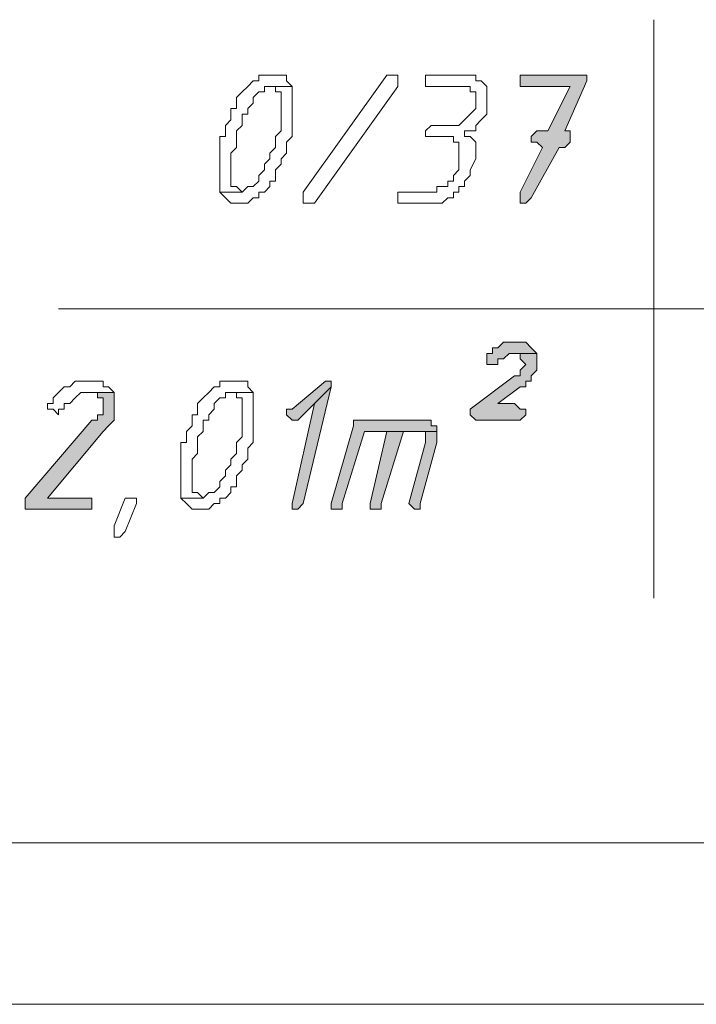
# Model space of a CAD drawing. Header units: inches. Extents: x -1441 to 3871, y -4351 to 2413.
# Tile 31 of 256: x -620 to -569, y -1396 to -1321. Entities that reach past the tile are written whole.
import ezdxf

# ---------------------------------------------------------------- set-up
doc = ezdxf.new("R2010")
doc.units = ezdxf.units.IN
doc.header["$MEASUREMENT"] = 0
doc.layers.add('at_Entity', color=7, linetype='Continuous')
doc.layers.add('at_Solid', color=7, linetype='Continuous')

msp = doc.modelspace()

# ---------------------------------------------------------------- hatches: boundary and pattern name
at = {"layer": 'at_Solid', "lineweight": 15}
for points in [[(-577.30489, -1325.2563), (-581.96561, -1325.2563), (-581.96561, -1326.10544), (-578.15403, -1326.10544), (-579.84753, -1329.48768), (-580.6919, -1329.48768), (-581.11647, -1329.91225), (-581.11647, -1330.33682), (-580.6919, -1330.33682), (-580.26733, -1330.75662), (-581.96561, -1334.1484), (-581.96561, -1334.99277), (-581.54104, -1334.99277), (-581.11647, -1334.5682), (-578.9984, -1330.75662), (-578.5786, -1330.75662), (-578.15403, -1330.33682), (-578.15403, -1329.48768), (-578.5786, -1329.48768), (-576.88509, -1325.68087), (-576.88509, -1325.2563)], [(-582.38541, -1345.5736), (-582.80998, -1345.5736), (-583.23454, -1345.5736), (-583.65434, -1345.99817), (-584.07891, -1345.99817), (-584.07891, -1346.42274), (-584.50348, -1346.42274), (-584.50348, -1347.2671), (-584.07891, -1347.2671), (-583.65434, -1347.2671), (-583.65434, -1346.84254), (-583.23454, -1346.84254), (-582.80998, -1346.42274), (-580.6919, -1346.42274), (-581.11647, -1345.99817), (-581.54104, -1345.5736), (-581.96561, -1345.5736)], [(-580.6919, -1346.42274), (-582.38541, -1346.42274), (-581.96561, -1346.42274), (-581.96561, -1346.84254), (-581.54104, -1347.2671), (-581.96561, -1347.69167), (-581.96561, -1348.11624), (-582.38541, -1348.11624), (-585.77242, -1350.65412), (-585.77242, -1351.07868), (-585.34785, -1351.49848), (-581.96561, -1351.49848), (-581.54104, -1351.07868), (-581.54104, -1350.65412), (-581.96561, -1350.65412), (-582.38541, -1350.22955), (-583.65434, -1350.22955), (-581.96561, -1348.96061), (-581.54104, -1348.96061), (-581.54104, -1348.53604), (-581.11647, -1348.53604), (-581.11647, -1348.11624), (-580.6919, -1347.69167), (-580.6919, -1346.84254)], [(-596.77782, -1348.53604), (-599.31569, -1350.65412), (-599.74026, -1350.65412), (-599.74026, -1351.07868), (-599.31569, -1351.49848), (-598.89589, -1351.49848), (-597.62219, -1350.22955), (-596.35325, -1348.96061), (-596.35325, -1348.53604)], [(-596.35325, -1348.96061), (-597.62219, -1350.22955), (-599.31569, -1357.84794), (-599.31569, -1358.27251), (-598.89589, -1358.27251), (-598.47133, -1357.84794)], [(-612.86374, -1349.38518), (-614.98181, -1349.38518), (-614.13267, -1349.38518), (-614.13267, -1349.80498), (-613.70811, -1349.80498), (-613.70811, -1351.07868), (-614.13267, -1351.07868), (-614.13267, -1351.49848), (-614.55724, -1351.49848), (-619.63299, -1357.42814), (-619.63299, -1358.27251), (-614.98181, -1358.27251), (-614.55724, -1358.27251), (-614.55724, -1357.42814), (-614.98181, -1357.42814), (-617.94425, -1357.42814), (-613.70811, -1352.34762), (-613.28831, -1351.92305), (-612.86374, -1351.49848), (-612.86374, -1349.80498)], [(-589.584, -1351.49848), (-594.65974, -1351.49848), (-594.65974, -1351.92305), (-596.35325, -1357.84794), (-596.35325, -1358.27251), (-595.93345, -1358.27251), (-595.50888, -1358.27251), (-595.50888, -1357.84794), (-593.81538, -1352.34762), (-588.31029, -1352.34762), (-588.31029, -1351.92305), (-588.73486, -1351.92305), (-588.73486, -1351.49848), (-589.15943, -1351.49848)], [(-592.12187, -1352.34762), (-593.39081, -1357.84794), (-593.39081, -1358.27251), (-592.97101, -1358.27251), (-592.54644, -1358.27251), (-592.54644, -1357.84794), (-590.85293, -1352.34762), (-590.0038, -1352.34762)], [(-588.31029, -1352.34762), (-592.12187, -1352.34762), (-590.0038, -1352.34762), (-589.15943, -1352.34762), (-589.15943, -1353.19199), (-590.42837, -1357.84794), (-590.0038, -1358.27251), (-589.584, -1358.27251), (-589.584, -1357.84794), (-588.31029, -1353.19199), (-588.31029, -1352.76742)]]:
    msp.add_hatch(color=7, dxfattribs=at).paths.add_polyline_path(points)

# ---------------------------------------------------------------- linework, layer by layer
at = {"layer": 'at_Entity', "color": 7, "lineweight": 15}
for p, q in [((-571.80457, -1321.02492), (-571.80457, -1365.04653)), ((-601.43377, -1325.2563), (-601.85834, -1325.2563)), ((-601.85834, -1325.2563), (-601.85834, -1325.68087)), ((-601.01397, -1325.2563), (-601.43377, -1325.2563)), ((-600.5894, -1325.2563), (-601.01397, -1325.2563)), ((-600.16483, -1325.2563), (-600.5894, -1325.2563)), ((-600.5894, -1325.2563), (-600.5894, -1325.2563)), ((-599.74026, -1325.2563), (-600.16483, -1325.2563)), ((-599.74026, -1325.68087), (-599.74026, -1325.2563)), ((-598.47133, -1334.1484), (-592.12187, -1325.2563)), ((-592.12187, -1325.2563), (-591.6973, -1325.2563)), ((-591.6973, -1325.2563), (-591.27273, -1325.2563)), ((-591.27273, -1325.2563), (-591.27273, -1326.10544)), ((-586.19699, -1325.2563), (-589.15943, -1325.2563)), ((-589.15943, -1325.2563), (-589.15943, -1326.10544)), ((-585.34785, -1325.2563), (-586.19699, -1325.2563)), ((-586.19699, -1325.2563), (-586.19699, -1325.2563)), ((-585.34785, -1325.68087), (-585.34785, -1325.2563)), ((-577.30489, -1325.2563), (-581.96561, -1325.2563)), ((-581.96561, -1325.2563), (-581.96561, -1326.10544)), ((-576.88509, -1325.2563), (-577.30489, -1325.2563)), ((-576.88509, -1325.68087), (-576.88509, -1325.2563)), ((-602.28291, -1325.68087), (-602.7027, -1326.10544)), ((-601.85834, -1325.68087), (-602.28291, -1325.68087)), ((-602.28291, -1325.68087), (-602.28291, -1325.68087)), ((-599.31569, -1326.10544), (-599.74026, -1325.68087)), ((-584.92805, -1325.68087), (-585.34785, -1325.68087)), ((-584.50348, -1326.10544), (-584.92805, -1325.68087)), ((-578.5786, -1329.48768), (-576.88509, -1325.68087)), ((-603.12727, -1326.52524), (-603.55184, -1326.94981)), ((-602.7027, -1326.10544), (-603.12727, -1326.52524)), ((-603.12727, -1326.52524), (-603.12727, -1326.52524)), ((-602.7027, -1326.10544), (-602.7027, -1326.10544)), ((-602.28291, -1326.94981), (-601.85834, -1326.52524)), ((-601.85834, -1326.52524), (-601.43377, -1326.52524)), ((-601.43377, -1326.52524), (-601.43377, -1326.10544)), ((-601.43377, -1326.10544), (-601.01397, -1326.10544)), ((-599.31569, -1326.10544), (-601.01397, -1326.10544)), ((-601.01397, -1326.10544), (-600.5894, -1326.10544)), ((-601.01397, -1326.10544), (-599.31569, -1326.10544)), ((-600.5894, -1326.10544), (-600.5894, -1326.52524)), ((-600.5894, -1326.52524), (-600.16483, -1326.52524)), ((-600.16483, -1326.52524), (-600.16483, -1329.48768)), ((-599.31569, -1329.91225), (-599.31569, -1326.10544)), ((-599.31569, -1326.10544), (-599.31569, -1326.10544)), ((-591.27273, -1326.10544), (-597.62219, -1334.99277)), ((-589.15943, -1326.10544), (-586.62156, -1326.10544)), ((-586.62156, -1326.10544), (-585.77242, -1326.10544)), ((-585.77242, -1326.10544), (-585.77242, -1326.52524)), ((-585.77242, -1326.52524), (-585.34785, -1326.52524)), ((-585.34785, -1326.52524), (-585.34785, -1327.79417)), ((-584.50348, -1328.21874), (-584.50348, -1326.10544)), ((-581.96561, -1326.10544), (-578.15403, -1326.10544)), ((-578.15403, -1326.10544), (-579.84753, -1329.48768)), ((-603.55184, -1326.94981), (-603.55184, -1327.79417)), ((-602.7027, -1327.79417), (-602.28291, -1327.37438)), ((-602.28291, -1327.37438), (-602.28291, -1326.94981)), ((-603.55184, -1327.79417), (-603.97641, -1327.79417)), ((-603.97641, -1327.79417), (-603.97641, -1328.64331)), ((-603.12727, -1329.06788), (-603.12727, -1328.21874)), ((-603.12727, -1328.21874), (-602.7027, -1328.21874)), ((-602.7027, -1328.21874), (-602.7027, -1327.79417)), ((-585.77242, -1328.21874), (-586.19699, -1328.64331)), ((-585.34785, -1327.79417), (-585.77242, -1328.21874)), ((-585.77242, -1328.21874), (-585.77242, -1328.21874)), ((-584.92805, -1328.64331), (-584.50348, -1328.21874)), ((-603.97641, -1328.64331), (-604.39621, -1329.06788)), ((-604.39621, -1329.06788), (-604.39621, -1329.91225)), ((-603.55184, -1329.48768), (-603.12727, -1329.06788)), ((-588.73486, -1329.06788), (-589.15943, -1329.48768)), ((-586.62156, -1329.06788), (-588.73486, -1329.06788)), ((-588.73486, -1329.06788), (-588.73486, -1329.06788)), ((-586.19699, -1328.64331), (-586.62156, -1329.06788)), ((-586.19699, -1328.64331), (-586.19699, -1328.64331)), ((-585.34785, -1329.06788), (-584.92805, -1328.64331)), ((-585.34785, -1329.48768), (-585.34785, -1329.06788)), ((-584.92805, -1328.64331), (-584.92805, -1328.64331)), ((-603.55184, -1330.75662), (-603.55184, -1329.48768)), ((-600.16483, -1329.48768), (-600.5894, -1329.91225)), ((-589.15943, -1329.48768), (-589.15943, -1329.91225)), ((-586.19699, -1329.91225), (-586.19699, -1329.48768)), ((-586.19699, -1329.48768), (-585.34785, -1329.48768)), ((-580.6919, -1329.48768), (-581.11647, -1329.91225)), ((-579.84753, -1329.48768), (-580.6919, -1329.48768)), ((-578.15403, -1329.48768), (-578.5786, -1329.48768)), ((-578.5786, -1329.48768), (-578.5786, -1329.48768)), ((-578.15403, -1330.33682), (-578.15403, -1329.48768)), ((-604.39621, -1329.91225), (-604.82078, -1329.91225)), ((-604.82078, -1329.91225), (-604.82078, -1334.1484)), ((-600.5894, -1329.91225), (-600.5894, -1330.75662)), ((-599.74026, -1330.33682), (-599.31569, -1329.91225)), ((-599.74026, -1331.18119), (-599.74026, -1330.33682)), ((-589.15943, -1329.91225), (-588.73486, -1329.91225)), ((-588.73486, -1329.91225), (-587.46592, -1329.91225)), ((-587.46592, -1329.91225), (-587.04135, -1329.91225)), ((-587.04135, -1329.91225), (-587.04135, -1330.33682)), ((-587.04135, -1330.33682), (-586.62156, -1330.33682)), ((-586.62156, -1330.33682), (-586.62156, -1332.45012)), ((-585.77242, -1329.91225), (-586.19699, -1329.91225)), ((-585.34785, -1330.33682), (-585.77242, -1329.91225)), ((-585.34785, -1331.60575), (-585.34785, -1330.33682)), ((-581.11647, -1329.91225), (-581.11647, -1330.33682)), ((-581.11647, -1330.33682), (-580.6919, -1330.33682)), ((-580.6919, -1330.33682), (-580.26733, -1330.75662)), ((-578.5786, -1330.75662), (-578.15403, -1330.33682)), ((-603.97641, -1331.18119), (-603.55184, -1330.75662)), ((-603.97641, -1333.71906), (-603.97641, -1331.18119)), ((-600.5894, -1330.75662), (-601.01397, -1331.18119)), ((-601.01397, -1331.18119), (-601.01397, -1331.60575)), ((-600.16483, -1331.60575), (-599.74026, -1331.18119)), ((-580.26733, -1330.75662), (-581.96561, -1334.1484)), ((-581.11647, -1334.5682), (-578.9984, -1330.75662)), ((-580.26733, -1330.75662), (-580.26733, -1330.75662)), ((-578.9984, -1330.75662), (-578.5786, -1330.75662)), ((-601.01397, -1331.60575), (-601.43377, -1332.03032)), ((-601.43377, -1332.03032), (-601.43377, -1332.45012)), ((-600.5894, -1332.45012), (-600.16483, -1332.03032)), ((-600.16483, -1332.03032), (-600.16483, -1331.60575)), ((-585.77242, -1332.45012), (-585.34785, -1331.60575)), ((-601.43377, -1332.45012), (-601.85834, -1332.87469)), ((-600.5894, -1333.29926), (-600.5894, -1332.45012)), ((-586.62156, -1332.45012), (-587.04135, -1332.87469)), ((-585.77242, -1332.87469), (-585.77242, -1332.45012)), ((-601.85834, -1333.29926), (-602.28291, -1333.71906)), ((-601.85834, -1332.87469), (-601.85834, -1333.29926)), ((-601.01397, -1333.71906), (-601.01397, -1333.29926)), ((-601.01397, -1333.29926), (-600.5894, -1333.29926)), ((-587.04135, -1333.29926), (-587.46592, -1333.29926)), ((-587.46592, -1333.29926), (-587.46592, -1333.71906)), ((-587.04135, -1332.87469), (-587.04135, -1333.29926)), ((-586.19699, -1333.29926), (-585.77242, -1332.87469)), ((-586.19699, -1333.71906), (-586.19699, -1333.29926)), ((-603.12727, -1334.1484), (-604.82078, -1334.1484)), ((-604.82078, -1334.1484), (-604.39621, -1334.5682)), ((-604.82078, -1334.1484), (-603.12727, -1334.1484)), ((-603.55184, -1333.71906), (-603.97641, -1333.71906)), ((-603.12727, -1334.1484), (-603.55184, -1333.71906)), ((-602.7027, -1333.71906), (-603.12727, -1334.1484)), ((-603.12727, -1334.1484), (-603.12727, -1334.1484)), ((-602.28291, -1333.71906), (-602.7027, -1333.71906)), ((-602.7027, -1333.71906), (-602.7027, -1333.71906)), ((-601.85834, -1334.5682), (-601.85834, -1334.1484)), ((-601.85834, -1334.1484), (-601.43377, -1334.1484)), ((-601.43377, -1334.1484), (-601.01397, -1333.71906)), ((-601.43377, -1334.1484), (-601.43377, -1334.1484)), ((-598.47133, -1334.5682), (-598.47133, -1334.1484)), ((-588.31029, -1334.1484), (-591.27273, -1334.1484)), ((-591.27273, -1334.1484), (-591.27273, -1334.99277)), ((-587.46592, -1333.71906), (-588.31029, -1333.71906)), ((-588.31029, -1333.71906), (-588.31029, -1334.1484)), ((-587.04135, -1334.5682), (-587.04135, -1334.1484)), ((-587.04135, -1334.1484), (-586.62156, -1334.1484)), ((-586.62156, -1334.1484), (-586.62156, -1333.71906)), ((-586.62156, -1333.71906), (-586.19699, -1333.71906)), ((-581.96561, -1334.1484), (-581.96561, -1334.99277)), ((-604.39621, -1334.5682), (-604.39621, -1334.5682)), ((-604.39621, -1334.5682), (-603.97641, -1334.99277)), ((-603.97641, -1334.99277), (-603.55184, -1334.99277)), ((-603.55184, -1334.99277), (-603.12727, -1334.99277)), ((-603.12727, -1334.99277), (-602.7027, -1334.99277)), ((-602.7027, -1334.99277), (-602.28291, -1334.5682)), ((-602.7027, -1334.99277), (-602.7027, -1334.99277)), ((-602.28291, -1334.5682), (-601.85834, -1334.5682)), ((-598.47133, -1334.99277), (-598.47133, -1334.5682)), ((-598.47133, -1334.5682), (-598.47133, -1334.5682)), ((-598.04676, -1334.99277), (-598.47133, -1334.99277)), ((-597.62219, -1334.99277), (-598.04676, -1334.99277)), ((-591.27273, -1334.99277), (-587.89049, -1334.99277)), ((-587.89049, -1334.99277), (-587.46592, -1334.5682)), ((-587.89049, -1334.99277), (-587.89049, -1334.99277)), ((-587.46592, -1334.5682), (-587.04135, -1334.5682)), ((-581.96561, -1334.99277), (-581.54104, -1334.99277)), ((-581.54104, -1334.99277), (-581.11647, -1334.5682)), ((-581.54104, -1334.99277), (-581.54104, -1334.99277)), ((-617.09512, -1343.03573), (-478.68085, -1343.03573)), ((-583.65434, -1345.99817), (-584.07891, -1345.99817)), ((-584.07891, -1345.99817), (-584.07891, -1346.42274)), ((-583.23454, -1345.5736), (-583.65434, -1345.99817)), ((-582.80998, -1345.5736), (-583.23454, -1345.5736)), ((-583.23454, -1345.5736), (-583.23454, -1345.5736)), ((-582.38541, -1345.5736), (-582.80998, -1345.5736)), ((-581.96561, -1345.5736), (-582.38541, -1345.5736)), ((-581.54104, -1345.5736), (-581.96561, -1345.5736)), ((-581.11647, -1345.99817), (-581.54104, -1345.5736)), ((-580.6919, -1346.42274), (-581.11647, -1345.99817)), ((-581.11647, -1345.99817), (-581.11647, -1345.99817)), ((-584.07891, -1346.42274), (-584.50348, -1346.42274)), ((-584.50348, -1346.42274), (-584.50348, -1347.2671)), ((-583.65434, -1347.2671), (-583.65434, -1346.84254)), ((-583.65434, -1346.84254), (-583.23454, -1346.84254)), ((-583.23454, -1346.84254), (-582.80998, -1346.42274)), ((-583.23454, -1346.84254), (-583.23454, -1346.84254)), ((-582.80998, -1346.42274), (-580.6919, -1346.42274)), ((-580.6919, -1346.42274), (-582.38541, -1346.42274)), ((-582.38541, -1346.42274), (-581.96561, -1346.42274)), ((-581.96561, -1346.42274), (-581.96561, -1346.84254)), ((-581.96561, -1346.84254), (-581.54104, -1347.2671)), ((-580.6919, -1346.84254), (-580.6919, -1346.42274)), ((-580.6919, -1347.69167), (-580.6919, -1346.84254)), ((-584.50348, -1347.2671), (-584.07891, -1347.2671)), ((-584.07891, -1347.2671), (-583.65434, -1347.2671)), ((-581.54104, -1347.2671), (-581.96561, -1347.69167)), ((-581.96561, -1347.69167), (-581.96561, -1348.11624)), ((-581.54104, -1347.2671), (-581.54104, -1347.2671)), ((-581.11647, -1348.11624), (-580.6919, -1347.69167)), ((-615.82618, -1348.53604), (-616.25075, -1348.96061)), ((-615.40161, -1348.53604), (-615.82618, -1348.53604)), ((-614.55724, -1348.53604), (-615.40161, -1348.53604)), ((-613.70811, -1348.53604), (-614.55724, -1348.53604)), ((-614.55724, -1348.53604), (-614.55724, -1348.53604)), ((-613.70811, -1348.96061), (-613.70811, -1348.53604)), ((-604.39621, -1348.53604), (-604.82078, -1348.53604)), ((-604.82078, -1348.53604), (-604.82078, -1348.96061)), ((-603.97641, -1348.53604), (-604.39621, -1348.53604)), ((-603.55184, -1348.53604), (-603.97641, -1348.53604)), ((-603.12727, -1348.53604), (-603.55184, -1348.53604)), ((-603.55184, -1348.53604), (-603.55184, -1348.53604)), ((-602.7027, -1348.53604), (-603.12727, -1348.53604)), ((-602.7027, -1348.96061), (-602.7027, -1348.53604)), ((-596.77782, -1348.53604), (-599.31569, -1350.65412)), ((-596.77782, -1348.53604), (-596.77782, -1348.53604)), ((-596.35325, -1348.53604), (-596.77782, -1348.53604)), ((-596.35325, -1348.96061), (-596.35325, -1348.53604)), ((-582.38541, -1348.11624), (-585.77242, -1350.65412)), ((-581.96561, -1348.11624), (-582.38541, -1348.11624)), ((-581.54104, -1348.96061), (-581.54104, -1348.53604)), ((-581.54104, -1348.53604), (-581.11647, -1348.53604)), ((-581.11647, -1348.53604), (-581.11647, -1348.11624)), ((-616.67055, -1348.96061), (-617.09512, -1349.38518)), ((-616.25075, -1348.96061), (-616.67055, -1348.96061)), ((-616.67055, -1348.96061), (-616.67055, -1348.96061)), ((-613.28831, -1348.96061), (-613.70811, -1348.96061)), ((-612.86374, -1349.38518), (-613.28831, -1348.96061)), ((-605.24535, -1348.96061), (-605.66515, -1349.38518)), ((-604.82078, -1348.96061), (-605.24535, -1348.96061)), ((-605.24535, -1348.96061), (-605.24535, -1348.96061)), ((-602.28291, -1349.38518), (-602.7027, -1348.96061)), ((-598.47133, -1357.84794), (-596.35325, -1348.96061)), ((-596.35325, -1348.96061), (-597.62219, -1350.22955)), ((-597.62219, -1350.22955), (-596.35325, -1348.96061)), ((-583.65434, -1350.22955), (-581.96561, -1348.96061)), ((-581.96561, -1348.96061), (-581.54104, -1348.96061)), ((-617.09512, -1349.38518), (-617.51969, -1349.80498)), ((-617.51969, -1349.80498), (-617.51969, -1350.22955)), ((-617.09512, -1349.38518), (-617.09512, -1349.38518)), ((-616.25075, -1350.22955), (-615.82618, -1349.80498)), ((-615.82618, -1349.80498), (-615.40161, -1349.38518)), ((-615.82618, -1349.80498), (-615.82618, -1349.80498)), ((-615.40161, -1349.38518), (-612.86374, -1349.38518)), ((-612.86374, -1349.38518), (-614.98181, -1349.38518)), ((-614.98181, -1349.38518), (-614.13267, -1349.38518)), ((-614.13267, -1349.38518), (-614.13267, -1349.80498)), ((-614.13267, -1349.80498), (-613.70811, -1349.80498)), ((-613.70811, -1349.80498), (-613.70811, -1351.07868)), ((-612.86374, -1349.80498), (-612.86374, -1349.38518)), ((-612.86374, -1351.49848), (-612.86374, -1349.80498)), ((-606.08972, -1349.80498), (-606.51428, -1350.22955)), ((-605.66515, -1349.38518), (-606.08972, -1349.80498)), ((-606.08972, -1349.80498), (-606.08972, -1349.80498)), ((-605.66515, -1349.38518), (-605.66515, -1349.38518)), ((-605.24535, -1350.22955), (-604.82078, -1349.80498)), ((-604.82078, -1349.80498), (-604.39621, -1349.80498)), ((-604.39621, -1349.80498), (-604.39621, -1349.38518)), ((-604.39621, -1349.38518), (-603.97641, -1349.38518)), ((-602.28291, -1349.38518), (-603.97641, -1349.38518)), ((-603.97641, -1349.38518), (-603.55184, -1349.38518)), ((-603.97641, -1349.38518), (-602.28291, -1349.38518)), ((-603.55184, -1349.38518), (-603.55184, -1349.80498)), ((-603.55184, -1349.80498), (-603.12727, -1349.80498)), ((-603.12727, -1349.80498), (-603.12727, -1352.76742)), ((-602.28291, -1353.19199), (-602.28291, -1349.38518)), ((-602.28291, -1349.38518), (-602.28291, -1349.38518)), ((-617.51969, -1350.22955), (-617.94425, -1350.22955)), ((-617.94425, -1350.22955), (-617.94425, -1350.65412)), ((-617.94425, -1350.65412), (-617.51969, -1350.65412)), ((-617.51969, -1350.65412), (-617.51969, -1350.65412)), ((-617.51969, -1350.65412), (-617.09512, -1351.07868)), ((-617.09512, -1351.07868), (-617.09512, -1350.65412)), ((-617.09512, -1350.65412), (-616.67055, -1350.65412)), ((-616.67055, -1350.65412), (-616.67055, -1350.22955)), ((-616.67055, -1350.22955), (-616.25075, -1350.22955)), ((-616.25075, -1350.22955), (-616.25075, -1350.22955)), ((-606.51428, -1350.22955), (-606.51428, -1351.07868)), ((-605.66515, -1351.07868), (-605.24535, -1350.65412)), ((-605.24535, -1350.65412), (-605.24535, -1350.22955)), ((-599.31569, -1350.65412), (-599.74026, -1350.65412)), ((-599.74026, -1350.65412), (-599.74026, -1351.07868)), ((-597.62219, -1350.22955), (-599.31569, -1357.84794)), ((-598.89589, -1351.49848), (-597.62219, -1350.22955)), ((-585.77242, -1350.65412), (-585.77242, -1351.07868)), ((-582.38541, -1350.22955), (-583.65434, -1350.22955)), ((-581.96561, -1350.65412), (-582.38541, -1350.22955)), ((-581.54104, -1350.65412), (-581.96561, -1350.65412)), ((-581.54104, -1351.07868), (-581.54104, -1350.65412)), ((-614.55724, -1351.49848), (-619.63299, -1357.42814)), ((-614.13267, -1351.49848), (-614.55724, -1351.49848)), ((-613.70811, -1351.07868), (-614.13267, -1351.07868)), ((-614.13267, -1351.07868), (-614.13267, -1351.49848)), ((-613.28831, -1351.92305), (-612.86374, -1351.49848)), ((-606.51428, -1351.07868), (-606.93885, -1351.07868)), ((-606.93885, -1351.07868), (-606.93885, -1351.92305)), ((-606.08972, -1352.34762), (-606.08972, -1351.49848)), ((-606.08972, -1351.49848), (-605.66515, -1351.49848)), ((-605.66515, -1351.49848), (-605.66515, -1351.07868)), ((-599.74026, -1351.07868), (-599.31569, -1351.49848)), ((-599.31569, -1351.49848), (-598.89589, -1351.49848)), ((-589.584, -1351.49848), (-594.65974, -1351.49848)), ((-594.65974, -1351.49848), (-594.65974, -1351.92305)), ((-589.15943, -1351.49848), (-589.584, -1351.49848)), ((-588.73486, -1351.49848), (-589.15943, -1351.49848)), ((-589.15943, -1351.49848), (-589.15943, -1351.49848)), ((-588.73486, -1351.92305), (-588.73486, -1351.49848)), ((-585.77242, -1351.07868), (-585.34785, -1351.49848)), ((-585.34785, -1351.49848), (-581.96561, -1351.49848)), ((-581.96561, -1351.49848), (-581.54104, -1351.07868)), ((-613.70811, -1352.34762), (-613.28831, -1351.92305)), ((-613.28831, -1351.92305), (-613.28831, -1351.92305)), ((-606.93885, -1351.92305), (-607.35865, -1352.34762)), ((-594.65974, -1351.92305), (-596.35325, -1357.84794)), ((-588.31029, -1351.92305), (-588.73486, -1351.92305)), ((-588.31029, -1352.34762), (-588.31029, -1351.92305)), ((-617.94425, -1357.42814), (-613.70811, -1352.34762)), ((-613.70811, -1352.34762), (-613.70811, -1352.34762)), ((-607.35865, -1352.34762), (-607.35865, -1353.19199)), ((-606.51428, -1352.76742), (-606.08972, -1352.34762)), ((-606.51428, -1354.04113), (-606.51428, -1352.76742)), ((-603.12727, -1352.76742), (-603.55184, -1353.19199)), ((-595.50888, -1357.84794), (-593.81538, -1352.34762)), ((-593.81538, -1352.34762), (-588.31029, -1352.34762)), ((-592.12187, -1352.34762), (-593.39081, -1357.84794)), ((-592.54644, -1357.84794), (-590.85293, -1352.34762)), ((-590.0038, -1352.34762), (-592.12187, -1352.34762)), ((-588.31029, -1352.34762), (-592.12187, -1352.34762)), ((-592.12187, -1352.34762), (-590.0038, -1352.34762)), ((-590.85293, -1352.34762), (-590.0038, -1352.34762)), ((-590.0038, -1352.34762), (-589.15943, -1352.34762)), ((-589.15943, -1352.34762), (-589.15943, -1353.19199)), ((-588.31029, -1352.76742), (-588.31029, -1352.34762)), ((-588.31029, -1353.19199), (-588.31029, -1352.76742)), ((-607.35865, -1353.19199), (-607.78322, -1353.19199)), ((-607.78322, -1353.19199), (-607.78322, -1357.42814)), ((-603.55184, -1353.19199), (-603.55184, -1354.04113)), ((-602.7027, -1353.61656), (-602.28291, -1353.19199)), ((-602.7027, -1354.4657), (-602.7027, -1353.61656)), ((-589.15943, -1353.19199), (-590.42837, -1357.84794)), ((-589.584, -1357.84794), (-588.31029, -1353.19199)), ((-606.93885, -1354.4657), (-606.51428, -1354.04113)), ((-606.93885, -1357.00357), (-606.93885, -1354.4657)), ((-603.55184, -1354.04113), (-603.97641, -1354.4657)), ((-603.97641, -1354.4657), (-603.97641, -1354.88549)), ((-603.12727, -1354.88549), (-602.7027, -1354.4657)), ((-603.97641, -1354.88549), (-604.39621, -1355.31006)), ((-603.12727, -1355.31006), (-603.12727, -1354.88549)), ((-604.39621, -1355.73463), (-604.82078, -1356.15443)), ((-604.39621, -1355.31006), (-604.39621, -1355.73463)), ((-603.55184, -1355.73463), (-603.12727, -1355.31006)), ((-603.55184, -1356.579), (-603.55184, -1355.73463)), ((-604.82078, -1356.579), (-605.24535, -1357.00357)), ((-604.82078, -1356.15443), (-604.82078, -1356.579)), ((-603.97641, -1357.00357), (-603.97641, -1356.579)), ((-603.97641, -1356.579), (-603.55184, -1356.579)), ((-619.63299, -1357.42814), (-619.63299, -1358.27251)), ((-614.98181, -1357.42814), (-617.94425, -1357.42814)), ((-614.55724, -1357.42814), (-614.98181, -1357.42814)), ((-614.55724, -1358.27251), (-614.55724, -1357.42814)), ((-612.86374, -1359.54144), (-612.01937, -1357.42814)), ((-612.01937, -1357.42814), (-611.5948, -1357.42814)), ((-612.01937, -1357.42814), (-612.01937, -1357.42814)), ((-611.5948, -1357.42814), (-611.17023, -1357.42814)), ((-611.17023, -1357.42814), (-611.17023, -1357.84794)), ((-606.08972, -1357.42814), (-607.78322, -1357.42814)), ((-607.78322, -1357.42814), (-607.35865, -1357.84794)), ((-607.78322, -1357.42814), (-606.08972, -1357.42814)), ((-606.51428, -1357.00357), (-606.93885, -1357.00357)), ((-606.08972, -1357.42814), (-606.51428, -1357.00357)), ((-605.66515, -1357.00357), (-606.08972, -1357.42814)), ((-606.08972, -1357.42814), (-606.08972, -1357.42814)), ((-605.24535, -1357.00357), (-605.66515, -1357.00357)), ((-605.66515, -1357.00357), (-605.66515, -1357.00357)), ((-604.82078, -1357.84794), (-604.82078, -1357.42814)), ((-604.82078, -1357.42814), (-604.39621, -1357.42814)), ((-604.39621, -1357.42814), (-603.97641, -1357.00357)), ((-604.39621, -1357.42814), (-604.39621, -1357.42814)), ((-619.63299, -1358.27251), (-614.98181, -1358.27251)), ((-614.98181, -1358.27251), (-614.55724, -1358.27251)), ((-611.17023, -1357.84794), (-612.01937, -1359.96601)), ((-607.35865, -1357.84794), (-607.35865, -1357.84794)), ((-607.35865, -1357.84794), (-606.93885, -1358.27251)), ((-606.93885, -1358.27251), (-606.51428, -1358.27251)), ((-606.51428, -1358.27251), (-606.08972, -1358.27251)), ((-606.08972, -1358.27251), (-605.66515, -1358.27251)), ((-605.66515, -1358.27251), (-605.24535, -1357.84794)), ((-605.66515, -1358.27251), (-605.66515, -1358.27251)), ((-605.24535, -1357.84794), (-604.82078, -1357.84794)), ((-599.31569, -1357.84794), (-599.31569, -1358.27251)), ((-599.31569, -1358.27251), (-598.89589, -1358.27251)), ((-598.89589, -1358.27251), (-598.47133, -1357.84794)), ((-598.89589, -1358.27251), (-598.89589, -1358.27251)), ((-596.35325, -1357.84794), (-596.35325, -1358.27251)), ((-596.35325, -1358.27251), (-595.93345, -1358.27251)), ((-595.93345, -1358.27251), (-595.50888, -1358.27251)), ((-595.50888, -1358.27251), (-595.50888, -1357.84794)), ((-593.39081, -1357.84794), (-593.39081, -1358.27251)), ((-593.39081, -1358.27251), (-592.97101, -1358.27251)), ((-592.97101, -1358.27251), (-592.54644, -1358.27251)), ((-592.54644, -1358.27251), (-592.54644, -1357.84794)), ((-590.42837, -1357.84794), (-590.42837, -1357.84794)), ((-590.42837, -1357.84794), (-590.0038, -1358.27251)), ((-590.0038, -1358.27251), (-589.584, -1358.27251)), ((-589.584, -1358.27251), (-589.584, -1357.84794)), ((-612.86374, -1360.39058), (-612.86374, -1359.54144)), ((-612.43917, -1360.39058), (-612.86374, -1360.39058)), ((-612.01937, -1359.96601), (-612.43917, -1360.39058)), ((-468.51981, -1383.67032), (-1011.60083, -1383.67032)), ((-513.81513, -1395.94466), (-1011.60083, -1395.94466))]:
    msp.add_line(p, q, dxfattribs=at)

doc.saveas('drawing.dxf')
